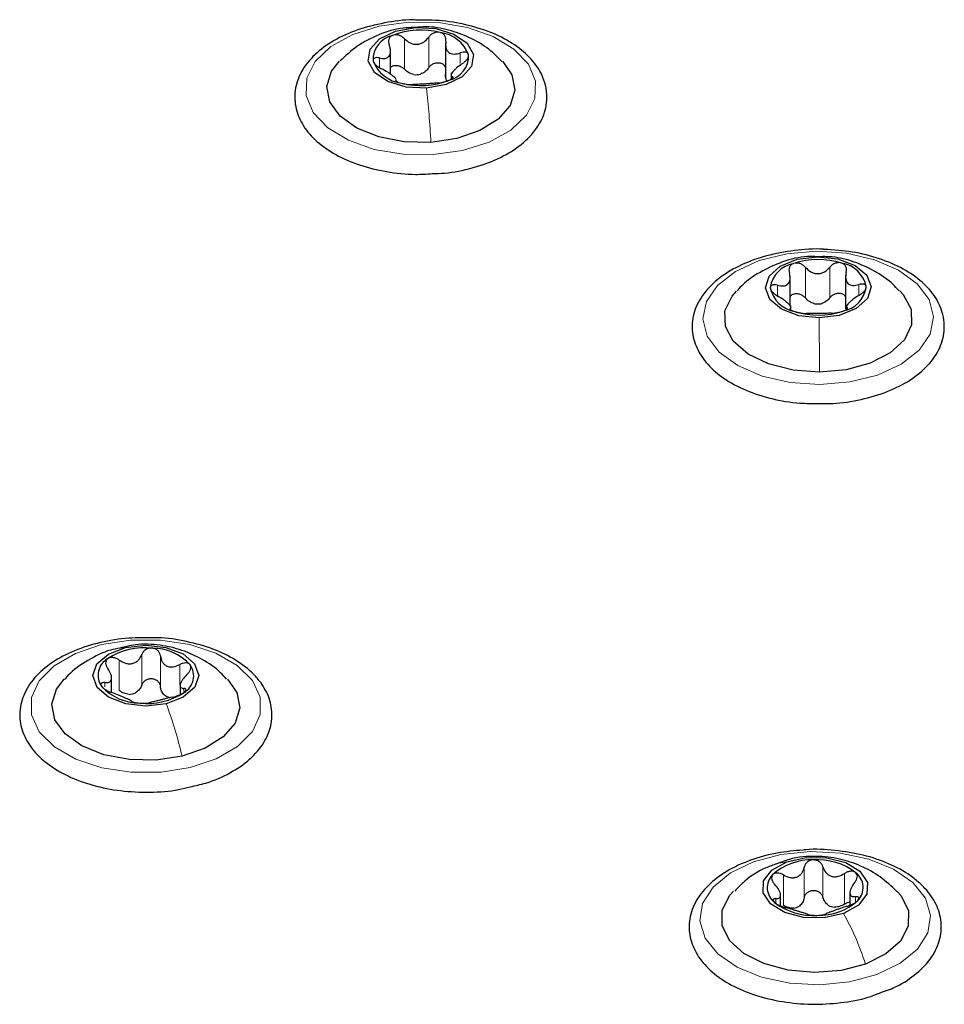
# Paper-space layout 'Blatt2' of a CAD drawing. Header units: millimetres. Extents: x 5 to 418, y 2 to 292.
# Tile 66 of 93: x 152 to 161, y 230 to 239. Entities that reach past the tile are written whole.
import ezdxf

# ---------------------------------------------------------------- set-up
doc = ezdxf.new("R2010")
doc.units = ezdxf.units.MM

psp = doc.layouts.new('Blatt2')

# ---------------------------------------------------------------- linework, layer by layer
at = {"color": 7, "linetype": 'Continuous', "lineweight": 18}
for p, q in [((155.9716, 238.9854), (155.9716, 239.2712)), ((156.1993, 238.9997), (156.1993, 239.2854)), ((155.7378, 239.0008), (155.7378, 239.0904)), ((156.4949, 239.0394), (156.4949, 239.1379)), ((156.4214, 238.8999), (156.4214, 238.9164)), ((159.8364, 237.2294), (159.8378, 237.2304)), ((159.7251, 236.8456), (159.7251, 237.1314)), ((159.9542, 236.8476), (159.9542, 237.1334)), ((159.4632, 236.8646), (159.4632, 236.9641)), ((160.2246, 236.8729), (160.2246, 236.9706)), ((153.3096, 233.5681), (153.3614, 233.5754)), ((153.3024, 233.1715), (153.3024, 233.4573)), ((153.5139, 233.2224), (153.5139, 233.5082)), ((153.6876, 233.2095), (153.6876, 233.4953)), ((153.8697, 233.2235), (153.8697, 233.415)), ((153.1668, 233.2065), (153.1668, 233.2458)), ((153.9077, 233.1649), (153.9077, 233.1905)), ((159.4589, 231.5519), (159.5521, 231.5693)), ((159.5203, 231.1609), (159.5203, 231.4467)), ((159.7139, 231.2317), (159.7139, 231.5174)), ((159.8889, 231.2358), (159.8889, 231.5216)), ((160.0918, 231.1744), (160.0918, 231.4602)), ((159.4484, 231.1803), (159.4484, 231.225)), ((160.1948, 231.1961), (160.1948, 231.2426))]:
    psp.add_line(p, q, dxfattribs=at)
at = {"color": 7, "linetype": 'Continuous', "lineweight": 25}
for p, q in [((155.8426, 238.9381), (155.8426, 239.1768)), ((156.357, 239.2287), (156.357, 238.9128)), ((156.409, 238.9523), (156.409, 238.8911)), ((159.582, 236.7679), (159.582, 237.0528)), ((160.1012, 237.0599), (160.1012, 236.744)), ((159.5892, 236.7406), (159.5892, 236.7747)), ((160.1083, 236.782), (160.1083, 236.737)), ((153.2318, 233.1534), (153.2318, 233.2895)), ((153.8721, 233.2183), (153.8721, 233.1332)), ((159.4932, 231.156), (159.4932, 231.2576)), ((160.1406, 231.2803), (160.1406, 231.1622))]:
    psp.add_line(p, q, dxfattribs=at)
at = {"color": 7, "linetype": 'Continuous', "lineweight": 18, "flags": 128}
for points in [[(156.2424, 238.1863), (155.9606, 238.19), (155.69, 238.2356), (155.4491, 238.3202), (155.2543, 238.4379), (155.1189, 238.5806), (155.0521, 238.7388), (155.0585, 238.9015), (155.1377, 239.0577), (155.2841, 239.1968), (155.488, 239.3092), (155.7353, 239.3874), (156.0092, 239.4259), (156.291, 239.4222), (156.5616, 239.3765), (156.8025, 239.292), (156.9973, 239.1743), (157.1327, 239.0315), (157.1995, 238.8734), (157.1931, 238.7107), (157.114, 238.5545), (156.9675, 238.4154), (156.7637, 238.303), (156.5164, 238.2248), (156.2424, 238.1863)], [(159.8612, 236.0355), (159.5812, 236.0544), (159.3191, 236.1144), (159.0929, 236.2116), (158.918, 236.3392), (158.8063, 236.4886), (158.7653, 236.6497), (158.798, 236.8113), (158.902, 236.9626), (159.0703, 237.0932), (159.2914, 237.1942), (159.5502, 237.2587), (159.8291, 237.2823), (160.1092, 237.2635), (160.3712, 237.2034), (160.5974, 237.1063), (160.7724, 236.9787), (160.8841, 236.8292), (160.9251, 236.6682), (160.8924, 236.5065), (160.7884, 236.3553), (160.6201, 236.2247), (160.399, 236.1237), (160.1402, 236.0592), (159.8612, 236.0355)], [(153.9676, 232.4505), (153.6955, 232.408), (153.4135, 232.4076), (153.141, 232.4493), (152.8965, 232.5304), (152.6967, 232.6452), (152.5551, 232.7859), (152.4815, 232.943), (152.4808, 233.1058), (152.5532, 233.2631), (152.6935, 233.4043), (152.8924, 233.5196), (153.1362, 233.6014), (153.4084, 233.6439), (153.6903, 233.6442), (153.9628, 233.6025), (154.2073, 233.5215), (154.4072, 233.4067), (154.5487, 233.2659), (154.6224, 233.1088), (154.623, 232.946), (154.5507, 232.7887), (154.4103, 232.6476), (154.2115, 232.5322), (153.9676, 232.4505)], [(160.3946, 230.5153), (160.1388, 230.4469), (159.861, 230.4191), (159.5802, 230.4337), (159.3155, 230.4898), (159.085, 230.5836), (158.9044, 230.7085), (158.786, 230.8562), (158.7378, 231.0166), (158.7632, 231.1787), (158.8603, 231.3315), (159.0227, 231.4645), (159.2392, 231.5688), (159.495, 231.6372), (159.7728, 231.665), (160.0536, 231.6504), (160.3183, 231.5943), (160.5488, 231.5005), (160.7294, 231.3756), (160.8478, 231.2279), (160.896, 231.0675), (160.8706, 230.9054), (160.7735, 230.7526), (160.6111, 230.6196), (160.3946, 230.5153)]]:
    psp.add_lwpolyline(points, dxfattribs=at)
at = {"color": 7, "linetype": 'Continuous', "lineweight": 25, "flags": 128}
for points in [[(156.1793, 238.8078), (155.9869, 238.8176), (155.8156, 238.8692), (155.6916, 238.9546), (155.6337, 239.061), (155.6507, 239.1721), (155.74, 239.2709), (155.8881, 239.3425), (156.0724, 239.376)], [(156.0724, 239.376), (156.2647, 239.3661), (156.436, 239.3146), (156.56, 239.2291), (156.6179, 239.1227), (156.6009, 239.0117), (156.5116, 238.9128), (156.3635, 238.8412), (156.1793, 238.8078)], [(156.2208, 238.301), (155.9705, 238.306), (155.7328, 238.3516), (155.5269, 238.4339), (155.3695, 238.5464), (155.2734, 238.6799), (155.2463, 238.8237), (155.2905, 238.966), (155.3632, 239.0596)], [(156.8918, 239.0562), (156.9782, 238.9323), (157.0053, 238.7885), (156.9611, 238.6462), (156.8492, 238.5168), (156.6787, 238.4109), (156.4635, 238.337), (156.2208, 238.301)], [(159.8525, 236.659), (159.6626, 236.6791), (159.5004, 236.7397), (159.3907, 236.8315), (159.3502, 236.9405), (159.3851, 237.0501), (159.49, 237.1438), (159.649, 237.2071), (159.8378, 237.2304)], [(159.8378, 237.2304), (160.0278, 237.2103), (160.19, 237.1498), (160.2996, 237.058), (160.3401, 236.949), (160.3053, 236.8393), (160.2004, 236.7457), (160.0414, 236.6824), (159.8525, 236.659)], [(159.8583, 236.151), (159.6098, 236.1694), (159.3805, 236.2275), (159.1888, 236.3206), (159.0502, 236.4411), (158.9761, 236.5792), (158.9724, 236.7238), (159.0394, 236.8631), (159.0803, 236.9101)], [(160.6091, 236.9111), (160.6401, 236.8768), (160.7143, 236.7387), (160.718, 236.5941), (160.651, 236.4548), (160.5187, 236.332), (160.3319, 236.2357), (160.1056, 236.1737), (159.8583, 236.151)], [(153.7425, 233.048), (153.5531, 233.0259), (153.3636, 233.0474), (153.2028, 233.1092), (153.0951, 233.2017), (153.0569, 233.311), (153.0942, 233.4204), (153.2011, 233.5133), (153.3614, 233.5754)], [(153.3614, 233.5754), (153.5507, 233.5975), (153.7403, 233.576), (153.9011, 233.5143), (154.0088, 233.4217), (154.0469, 233.3124), (154.0097, 233.203), (153.9028, 233.1101), (153.7425, 233.048)], [(153.8907, 232.557), (153.6481, 232.5209), (153.3978, 232.5258), (153.1599, 232.5711), (152.9538, 232.6533), (152.7962, 232.7656), (152.6998, 232.8991), (152.6724, 233.0428), (152.7163, 233.1852), (152.7867, 233.2767)], [(154.3156, 233.2784), (154.4041, 233.1527), (154.4315, 233.009), (154.3876, 232.8666), (154.276, 232.7372), (154.1058, 232.6311), (153.8907, 232.557)], [(160.0817, 231.0864), (159.9015, 231.0463), (159.7084, 231.049), (159.5319, 231.0942), (159.3987, 231.175), (159.3292, 231.279), (159.3339, 231.3905), (159.4122, 231.4924), (159.5521, 231.5693)], [(159.5521, 231.5693), (159.7323, 231.6094), (159.9254, 231.6066), (160.102, 231.5615), (160.2351, 231.4807), (160.3046, 231.3767), (160.2999, 231.2652), (160.2216, 231.1633), (160.0817, 231.0864)], [(160.2877, 230.6128), (160.0591, 230.5537), (159.811, 230.534), (159.5633, 230.5556), (159.3361, 230.6165), (159.148, 230.712), (159.014, 230.8341), (158.945, 230.9731), (158.9467, 231.1177), (159.0189, 231.2562), (159.0534, 231.2946)], [(160.5837, 231.2913), (160.6198, 231.25), (160.6888, 231.1109), (160.6871, 230.9664), (160.6149, 230.8279), (160.4781, 230.7068), (160.2877, 230.6128)]]:
    psp.add_lwpolyline(points, dxfattribs=at)
at = {"color": 7, "linetype": 'Continuous', "lineweight": 25}
for centre, radius, start, end in [((155.9165, 239.0702), 0.2381, 103.7128, 181.5258), ((156.1272, 238.6216), 0.7306, 75.72304, 111.45349), ((156.2664, 239.0043), 0.3278, 20.65102, 82.8179), ((156.3351, 239.1136), 0.2381, 283.7128, 1.5258), ((155.9852, 239.1794), 0.3278, 200.65102, 262.8179), ((156.0738, 239.202), 0.2676, 266.91045, 280.26608), ((156.1244, 239.5622), 0.7306, 255.72304, 291.45349), ((159.6644, 236.9001), 0.2723, 100.58483, 171.39152), ((159.8454, 236.4659), 0.7389, 72.76438, 108.21836), ((160.0164, 236.8911), 0.2846, 11.66099, 80.29405), ((159.674, 236.9984), 0.2846, 191.66099, 260.29405), ((160.0259, 236.9893), 0.2723, 280.58483, 351.39152), ((159.838, 237.0595), 0.2707, 263.86462, 277.11812), ((159.8449, 237.4236), 0.7389, 252.76438, 288.21836), ((153.5416, 232.9391), 0.6339, 83.84604, 123.22668), ((153.6073, 233.0797), 0.4897, 42.69233, 89.73529), ((153.2825, 233.3143), 0.1783, 119.63826, 215.13049), ((153.8214, 233.3091), 0.1783, 299.63826, 35.13049), ((153.4965, 233.5438), 0.4897, 222.69233, 269.73529), ((153.3722, 233.3665), 0.2317, 276.18298, 290.88974), ((153.5622, 233.6844), 0.6339, 263.84604, 303.22668), ((153.8214, 233.2796), 0.1777, 237.42957, 254.99805), ((159.7809, 231.0459), 0.5418, 88.14001, 132.01587), ((159.8385, 231.0005), 0.5882, 52.4366, 93.89513), ((159.5411, 231.3267), 0.1729, 135.24008, 232.85804), ((160.0927, 231.329), 0.1729, 315.24008, 52.85804), ((159.7953, 231.6552), 0.5882, 232.4366, 273.89513), ((159.5748, 231.3279), 0.1972, 281.8877, 298.26817), ((159.8529, 231.6097), 0.5418, 268.14001, 312.01587), ((160.0304, 231.3558), 0.2146, 245.42645, 260.90528)]:
    psp.add_arc(centre, radius, start, end, dxfattribs=at)
for points, knots in [([(156.0751, 239.4459), (156.0682, 239.4462), (155.9706, 239.4499), (155.7825, 239.4215), (155.529, 239.3588), (155.306, 239.2575), (155.1256, 239.1259), (154.9996, 238.9675), (154.939, 238.7913), (154.9483, 238.6137), (155.0204, 238.45), (155.1471, 238.3048), (155.3248, 238.1811), (155.5474, 238.0842), (155.8019, 238.0225), (156.0364, 237.9957), (156.1797, 238.005), (156.2322, 238.0085)], [0, 0, 0, 0, 0.00558, 0.079674, 0.153966, 0.228671, 0.303962, 0.379433, 0.453101, 0.523381, 0.592152, 0.66203, 0.734596, 0.808723, 0.882992, 0.957093, 1, 1, 1, 1]), ([(157.2978, 238.8103), (157.2894, 238.843), (157.2668, 238.9316), (157.1806, 239.0661), (157.0311, 239.2024), (156.8319, 239.315), (156.5933, 239.3965), (156.3354, 239.4446), (156.1595, 239.4455), (156.0751, 239.4459)], [0, 0, 0, 0, 0.086068, 0.233018, 0.383818, 0.539686, 0.697339, 0.854731, 1, 1, 1, 1]), ([(156.0613, 239.3752), (156.0276, 239.3748), (155.9149, 239.3733), (155.7315, 239.313), (155.5289, 239.2108), (155.4214, 239.1104), (155.3709, 239.0633)], [0, 0, 0, 0, 0.129676, 0.434197, 0.73438, 1, 1, 1, 1]), ([(156.887, 239.0542), (156.8528, 239.0892), (156.7695, 239.1745), (156.6072, 239.2736), (156.4114, 239.3503), (156.2258, 239.3886), (156.108, 239.379), (156.0613, 239.3752)], [0, 0, 0, 0, 0.159658, 0.389185, 0.614786, 0.847261, 1, 1, 1, 1]), ([(155.86, 239.3015), (155.8522, 239.297), (155.8364, 239.2879), (155.8244, 239.2649), (155.8216, 239.2386), (155.8274, 239.2205), (155.8303, 239.2114)], [0, 0, 0, 0, 0.249857, 0.499466, 0.749011, 1, 1, 1, 1]), ([(155.9716, 239.2712), (155.9639, 239.2781), (155.9484, 239.2921), (155.9189, 239.3048), (155.8875, 239.3095), (155.8692, 239.3042), (155.86, 239.3015)], [0, 0, 0, 0, 0.249807, 0.500055, 0.750309, 1, 1, 1, 1]), ([(155.9716, 239.2712), (155.9884, 239.2564), (156.0137, 239.2341), (156.0568, 239.2198), (156.0907, 239.2169), (156.1238, 239.2239), (156.1643, 239.2434), (156.1853, 239.2686), (156.1993, 239.2854)], [0, 0, 0, 0, 0.249168, 0.374303, 0.498903, 0.623987, 0.749746, 1, 1, 1, 1]), ([(156.3074, 239.3296), (156.2973, 239.331), (156.2771, 239.334), (156.2459, 239.3253), (156.2185, 239.3091), (156.2057, 239.2933), (156.1993, 239.2854)], [0, 0, 0, 0, 0.250033, 0.499632, 0.749228, 1, 1, 1, 1]), ([(156.3596, 239.2446), (156.3605, 239.2539), (156.3623, 239.2725), (156.3531, 239.298), (156.3351, 239.3192), (156.3166, 239.3261), (156.3074, 239.3296)], [0, 0, 0, 0, 0.249815, 0.499908, 0.75012, 1, 1, 1, 1]), ([(155.7378, 239.0904), (155.7563, 239.0874), (155.784, 239.0828), (155.8131, 239.0926), (155.8303, 239.1067), (155.8404, 239.1281), (155.8452, 239.1627), (155.8362, 239.192), (155.8303, 239.2114)], [0, 0, 0, 0, 0.249201, 0.3743378, 0.4989316, 0.6240084, 0.74976, 1, 1, 1, 1]), ([(156.3596, 239.2446), (156.358, 239.2248), (156.3555, 239.195), (156.3695, 239.1616), (156.3862, 239.1418), (156.4092, 239.1301), (156.4449, 239.1242), (156.4749, 239.1325), (156.4949, 239.1379)], [0, 0, 0, 0, 0.249199, 0.374336, 0.49893, 0.624007, 0.749759, 1, 1, 1, 1]), ([(155.7378, 239.0904), (155.7292, 239.092), (155.712, 239.0951), (155.6917, 239.0912), (155.6783, 239.081), (155.6784, 239.0695), (155.6784, 239.0638)], [0, 0, 0, 0, 0.249852, 0.499902, 0.750115, 1, 1, 1, 1]), ([(156.5732, 239.1199), (156.571, 239.1255), (156.5665, 239.1366), (156.5473, 239.1448), (156.5227, 239.1459), (156.5042, 239.1406), (156.4949, 239.1379)], [0, 0, 0, 0, 0.249991, 0.499611, 0.749127, 1, 1, 1, 1]), ([(156.5138, 239.0374), (156.5224, 239.0435), (156.5396, 239.0557), (156.5599, 239.0776), (156.5733, 239.1003), (156.5732, 239.1134), (156.5732, 239.1199)], [0, 0, 0, 0, 0.249852, 0.499902, 0.750115, 1, 1, 1, 1]), ([(155.6784, 239.0638), (155.6807, 239.0574), (155.6851, 239.0446), (155.7043, 239.024), (155.7289, 239.0049), (155.7474, 238.9949), (155.7567, 238.9899)], [0, 0, 0, 0, 0.249991, 0.499611, 0.749127, 1, 1, 1, 1]), ([(155.892, 238.8832), (155.8937, 238.8869), (155.8961, 238.8924), (155.8821, 238.9072), (155.8654, 238.9215), (155.8424, 238.9385), (155.8068, 238.9629), (155.7767, 238.9791), (155.7567, 238.9899)], [0, 0, 0, 0, 0.2491995, 0.3743362, 0.4989302, 0.6240074, 0.7497593, 1, 1, 1, 1]), ([(155.8426, 239.0035), (155.848, 239.008), (155.8601, 239.0181), (155.8878, 239.0232), (155.9186, 239.0192), (155.9484, 239.0064), (155.9638, 238.9924), (155.9716, 238.9854)], [0, 0, 0, 0, 0.165687, 0.373598, 0.582605, 0.79088, 1, 1, 1, 1]), ([(156.0594, 238.9348), (156.0427, 238.9399), (156.0093, 238.95), (155.9842, 238.9736), (155.9716, 238.9854)], [0, 0, 0, 0, 0.498459, 1, 1, 1, 1]), ([(156.1993, 238.9997), (156.1891, 238.9864), (156.1685, 238.96), (156.1372, 238.9458), (156.1215, 238.9387)], [0, 0, 0, 0, 0.50155, 1, 1, 1, 1]), ([(156.1993, 238.9997), (156.2057, 239.0075), (156.2184, 239.0232), (156.2458, 239.0396), (156.2767, 239.0477), (156.308, 239.0456), (156.3344, 239.033), (156.3516, 239.0154), (156.3555, 239.0013), (156.357, 238.9959)], [0, 0, 0, 0, 0.151312, 0.301479, 0.452365, 0.603136, 0.754026, 0.905709, 1, 1, 1, 1]), ([(156.5138, 239.0374), (156.4954, 239.0242), (156.4676, 239.0045), (156.4385, 238.9761), (156.4213, 238.9566), (156.4112, 238.9405), (156.4064, 238.9244), (156.4154, 238.9196), (156.4214, 238.9164)], [0, 0, 0, 0, 0.249201, 0.374338, 0.498932, 0.624008, 0.74976, 1, 1, 1, 1]), ([(156.3715, 238.8751), (156.3657, 238.8876), (156.3542, 238.9127), (156.3578, 238.9434), (156.3596, 238.9589)], [0, 0, 0, 0, 0.498457, 1, 1, 1, 1]), ([(156.3916, 238.8822), (156.3994, 238.8859), (156.4152, 238.8933), (156.4272, 238.9039), (156.43, 238.9122), (156.4243, 238.915), (156.4214, 238.9164)], [0, 0, 0, 0, 0.249857, 0.499466, 0.749011, 1, 1, 1, 1]), ([(155.892, 238.8832), (155.8911, 238.8816), (155.8894, 238.8783), (155.8985, 238.8707), (155.9166, 238.8621), (155.935, 238.8568), (155.9442, 238.8542)], [0, 0, 0, 0, 0.249815, 0.499908, 0.75012, 1, 1, 1, 1]), ([(155.9442, 238.8542), (155.9543, 238.8519), (155.9745, 238.8473), (156.0057, 238.8434), (156.0331, 238.8417), (156.0459, 238.8422), (156.0523, 238.8424)], [0, 0, 0, 0, 0.250033, 0.499632, 0.749228, 1, 1, 1, 1]), ([(156.28, 238.8567), (156.2632, 238.8553), (156.2379, 238.8532), (156.1948, 238.8489), (156.1609, 238.8464), (156.1278, 238.8447), (156.0873, 238.8437), (156.0663, 238.8429), (156.0523, 238.8424)], [0, 0, 0, 0, 0.249168, 0.374303, 0.498903, 0.623987, 0.749746, 1, 1, 1, 1]), ([(156.2322, 238.0085), (156.2705, 238.0095), (156.4, 238.0128), (156.6117, 238.0582), (156.8502, 238.1416), (157.0511, 238.2604), (157.2031, 238.4075), (157.2937, 238.5772), (157.312, 238.717), (157.3004, 238.793), (157.2978, 238.8103)], [0, 0, 0, 0, 0.062523, 0.21144, 0.360979, 0.511576, 0.663273, 0.813405, 0.957508, 1, 1, 1, 1]), ([(156.28, 238.8567), (156.2877, 238.8573), (156.3032, 238.8587), (156.3327, 238.8639), (156.3641, 238.8717), (156.3824, 238.8787), (156.3916, 238.8822)], [0, 0, 0, 0, 0.2498071, 0.5000551, 0.7503094, 1, 1, 1, 1]), ([(159.9004, 237.2996), (159.8984, 237.2998), (159.8066, 237.3086), (159.6196, 237.2915), (159.3573, 237.2452), (159.1191, 237.1587), (158.9185, 237.0405), (158.7671, 236.893), (158.6764, 236.7231), (158.6552, 236.5437), (158.701, 236.3728), (158.8041, 236.2193), (158.9597, 236.0856), (159.1637, 235.9759), (159.4061, 235.8987), (159.6392, 235.8572), (159.7878, 235.8579), (159.8451, 235.8582)], [0, 0, 0, 0, 0.001667, 0.075748, 0.149959, 0.224483, 0.299535, 0.375133, 0.449934, 0.521719, 0.590825, 0.659852, 0.731286, 0.804958, 0.8793, 0.9535, 1, 1, 1, 1]), ([(161.025, 236.5891), (161.022, 236.6226), (161.0138, 236.7125), (160.9493, 236.8529), (160.8229, 236.9979), (160.6446, 237.1217), (160.4218, 237.2173), (160.169, 237.2819), (159.9892, 237.2937), (159.9004, 237.2996)], [0, 0, 0, 0, 0.086041, 0.231398, 0.379268, 0.532821, 0.689649, 0.846764, 1, 1, 1, 1]), ([(159.8364, 237.2307), (159.8059, 237.232), (159.6959, 237.2366), (159.5102, 237.1895), (159.2976, 237.0898), (159.1537, 236.9923), (159.0947, 236.9212), (159.0859, 236.9105)], [0, 0, 0, 0, 0.108802, 0.392416, 0.670015, 0.9508, 1, 1, 1, 1]), ([(159.6144, 237.1677), (159.6059, 237.1637), (159.5889, 237.1555), (159.5742, 237.1332), (159.5686, 237.1071), (159.5727, 237.0888), (159.5747, 237.0796)], [0, 0, 0, 0, 0.249857, 0.499466, 0.749011, 1, 1, 1, 1]), ([(159.7251, 237.1314), (159.7179, 237.1388), (159.7036, 237.1536), (159.6748, 237.1678), (159.6433, 237.1743), (159.624, 237.1699), (159.6144, 237.1677)], [0, 0, 0, 0, 0.249807, 0.500055, 0.750309, 1, 1, 1, 1]), ([(160.6013, 236.9116), (160.5822, 236.9328), (160.5158, 237.0066), (160.3732, 237.1005), (160.1823, 237.1873), (159.9999, 237.2342), (159.883, 237.2317), (159.8364, 237.2307)], [0, 0, 0, 0, 0.099914, 0.348336, 0.590766, 0.836738, 1, 1, 1, 1]), ([(160.0644, 237.1716), (160.0546, 237.1736), (160.0351, 237.1776), (160.0037, 237.1707), (159.9752, 237.1559), (159.9612, 237.1409), (159.9542, 237.1334)], [0, 0, 0, 0, 0.250033, 0.499632, 0.749228, 1, 1, 1, 1]), ([(160.1071, 237.0841), (160.1089, 237.0933), (160.1124, 237.1117), (160.106, 237.1377), (160.0904, 237.1598), (160.0731, 237.1677), (160.0644, 237.1716)], [0, 0, 0, 0, 0.249815, 0.499908, 0.75012, 1, 1, 1, 1]), ([(159.4632, 236.9641), (159.4824, 236.96), (159.5112, 236.9539), (159.5433, 236.962), (159.5631, 236.9751), (159.5762, 236.9959), (159.5851, 237.0302), (159.5789, 237.0598), (159.5747, 237.0796)], [0, 0, 0, 0, 0.249201, 0.3743378, 0.4989316, 0.6240084, 0.74976, 1, 1, 1, 1]), ([(159.7251, 237.1314), (159.7408, 237.1157), (159.7643, 237.0922), (159.8064, 237.0755), (159.8401, 237.0708), (159.8738, 237.076), (159.9158, 237.0933), (159.9388, 237.1174), (159.9542, 237.1334)], [0, 0, 0, 0, 0.249168, 0.374303, 0.498903, 0.623987, 0.749746, 1, 1, 1, 1]), ([(160.1071, 237.0841), (160.1036, 237.0644), (160.0983, 237.0348), (160.1084, 237.0007), (160.1222, 236.9802), (160.1428, 236.9673), (160.1759, 236.9596), (160.2051, 236.9662), (160.2246, 236.9706)], [0, 0, 0, 0, 0.249199, 0.374336, 0.49893, 0.624007, 0.749759, 1, 1, 1, 1]), ([(159.4632, 236.9641), (159.4542, 236.9661), (159.4363, 236.9701), (159.414, 236.9673), (159.398, 236.9579), (159.3962, 236.9465), (159.3952, 236.9409)], [0, 0, 0, 0, 0.249852, 0.499902, 0.750115, 1, 1, 1, 1]), ([(160.2951, 236.9486), (160.2939, 236.9542), (160.2914, 236.9656), (160.2746, 236.9747), (160.2518, 236.9771), (160.2337, 236.9728), (160.2246, 236.9706)], [0, 0, 0, 0, 0.249991, 0.499611, 0.749127, 1, 1, 1, 1]), ([(159.3952, 236.9409), (159.3965, 236.9344), (159.399, 236.9214), (159.4158, 236.8997), (159.4386, 236.8794), (159.4567, 236.8685), (159.4658, 236.863)], [0, 0, 0, 0, 0.249991, 0.499611, 0.749127, 1, 1, 1, 1]), ([(159.582, 236.8557), (159.5846, 236.86), (159.5917, 236.8717), (159.6135, 236.8834), (159.6432, 236.8881), (159.6746, 236.8822), (159.7035, 236.8678), (159.7179, 236.853), (159.7251, 236.8456)], [0, 0, 0, 0, 0.102839, 0.281701, 0.460701, 0.640645, 0.819959, 1, 1, 1, 1]), ([(159.9542, 236.8476), (159.9612, 236.8551), (159.9751, 236.8701), (160.0036, 236.8849), (160.0347, 236.8914), (160.0649, 236.8875), (160.0889, 236.875), (160.0974, 236.8616), (160.1012, 236.8556)], [0, 0, 0, 0, 0.172916, 0.344522, 0.516951, 0.689248, 0.861682, 1, 1, 1, 1]), ([(160.2272, 236.8695), (160.208, 236.8573), (160.1792, 236.8391), (160.1471, 236.8124), (160.1273, 236.7938), (160.1142, 236.7784), (160.1053, 236.7627), (160.1115, 236.7575), (160.1156, 236.754)], [0, 0, 0, 0, 0.249201, 0.374338, 0.498932, 0.624008, 0.74976, 1, 1, 1, 1]), ([(160.2272, 236.8695), (160.2362, 236.8751), (160.254, 236.8864), (160.2763, 236.9071), (160.2923, 236.929), (160.2942, 236.9421), (160.2951, 236.9486)], [0, 0, 0, 0, 0.249852, 0.499902, 0.750115, 1, 1, 1, 1]), ([(159.5832, 236.7494), (159.5868, 236.7529), (159.5921, 236.7582), (159.582, 236.7737), (159.5682, 236.7888), (159.5476, 236.807), (159.5145, 236.8332), (159.4852, 236.8511), (159.4658, 236.863)], [0, 0, 0, 0, 0.249199, 0.374336, 0.49893, 0.624007, 0.749759, 1, 1, 1, 1]), ([(159.8091, 236.7904), (159.7928, 236.7964), (159.76, 236.8083), (159.7368, 236.8332), (159.7251, 236.8456)], [0, 0, 0, 0, 0.498459, 1, 1, 1, 1]), ([(159.9542, 236.8476), (159.9428, 236.8349), (159.9202, 236.8097), (159.8877, 236.7972), (159.8716, 236.7909)], [0, 0, 0, 0, 0.50155, 1, 1, 1, 1]), ([(159.5832, 236.7494), (159.5815, 236.7479), (159.578, 236.7448), (159.5844, 236.7367), (159.5999, 236.7272), (159.6173, 236.7209), (159.626, 236.7178)], [0, 0, 0, 0, 0.249815, 0.499908, 0.75012, 1, 1, 1, 1]), ([(159.626, 236.7178), (159.6358, 236.715), (159.6552, 236.7093), (159.6867, 236.7038), (159.7152, 236.7006), (159.7292, 236.7003), (159.7362, 236.7002)], [0, 0, 0, 0, 0.250033, 0.499632, 0.749228, 1, 1, 1, 1]), ([(159.9653, 236.7021), (159.9496, 236.7016), (159.9261, 236.7008), (159.8839, 236.6989), (159.8502, 236.6981), (159.8166, 236.6983), (159.7746, 236.6995), (159.7515, 236.6999), (159.7362, 236.7002)], [0, 0, 0, 0, 0.249168, 0.374303, 0.498903, 0.623987, 0.749746, 1, 1, 1, 1]), ([(159.9653, 236.7021), (159.9724, 236.7024), (159.9868, 236.7029), (160.0156, 236.7066), (160.0471, 236.7127), (160.0663, 236.7187), (160.076, 236.7217)], [0, 0, 0, 0, 0.249807, 0.500055, 0.750309, 1, 1, 1, 1]), ([(160.076, 236.7217), (160.0844, 236.7249), (160.1014, 236.7314), (160.1161, 236.7413), (160.1217, 236.7494), (160.1177, 236.7525), (160.1156, 236.754)], [0, 0, 0, 0, 0.249857, 0.499466, 0.749011, 1, 1, 1, 1]), ([(159.8451, 235.8582), (159.879, 235.8571), (160.0039, 235.8528), (160.2176, 235.8847), (160.4684, 235.9526), (160.6872, 236.0572), (160.8623, 236.1921), (160.9811, 236.353), (161.0239, 236.4919), (161.0248, 236.5707), (161.025, 236.5891)], [0, 0, 0, 0, 0.055446, 0.204497, 0.353982, 0.504348, 0.6559, 0.807526, 0.95499, 1, 1, 1, 1]), ([(153.6309, 233.6641), (153.5512, 233.6653), (153.3801, 233.668), (153.1241, 233.6259), (152.8791, 233.5493), (152.6686, 233.4381), (152.5045, 233.2971), (152.3985, 233.1317), (152.3606, 232.9529), (152.3914, 232.7788), (152.4816, 232.621), (152.625, 232.4822), (152.8183, 232.3664), (153.0527, 232.2802), (153.315, 232.2284), (153.5884, 232.2161), (153.8113, 232.2305), (153.9302, 232.2615), (153.9653, 232.2706)], [0, 0, 0, 0, 0.057677, 0.123796, 0.190144, 0.256923, 0.324222, 0.391248, 0.45599, 0.517933, 0.579253, 0.642336, 0.707659, 0.773922, 0.840104, 0.906153, 0.972213, 1, 1, 1, 1]), ([(154.6298, 233.2428), (154.6074, 233.2708), (154.5442, 233.3497), (154.398, 233.4609), (154.1848, 233.5656), (153.9359, 233.6336), (153.745, 233.6662), (153.6424, 233.6643), (153.6309, 233.6641)], [0, 0, 0, 0, 0.1161963, 0.3273485, 0.5418989, 0.7575876, 0.9727998, 1, 1, 1, 1]), ([(153.3095, 233.5687), (153.2801, 233.5633), (153.1739, 233.5441), (153.0078, 233.4558), (152.8619, 233.3606), (152.8019, 233.2882), (152.792, 233.2764)], [0, 0, 0, 0, 0.147893, 0.533769, 0.9239, 1, 1, 1, 1]), ([(154.3075, 233.2792), (154.2894, 233.2995), (154.2239, 233.3726), (154.0825, 233.4656), (153.8918, 233.5548), (153.6802, 233.6026), (153.4808, 233.6117), (153.3578, 233.5808), (153.3095, 233.5687)], [0, 0, 0, 0, 0.074787, 0.269547, 0.459542, 0.652165, 0.863449, 1, 1, 1, 1]), ([(153.6096, 233.5693), (153.599, 233.5691), (153.5778, 233.5686), (153.549, 233.5549), (153.5263, 233.5345), (153.518, 233.517), (153.5139, 233.5082)], [0, 0, 0, 0, 0.250033, 0.499632, 0.749228, 1, 1, 1, 1]), ([(153.6876, 233.4953), (153.6858, 233.5045), (153.6821, 233.5229), (153.6652, 233.5462), (153.6406, 233.5639), (153.6199, 233.5675), (153.6096, 233.5693)], [0, 0, 0, 0, 0.249815, 0.499908, 0.75012, 1, 1, 1, 1]), ([(153.1943, 233.4694), (153.1887, 233.4637), (153.1777, 233.4524), (153.1744, 233.4281), (153.1801, 233.4021), (153.1908, 233.3854), (153.1962, 233.377)], [0, 0, 0, 0, 0.249857, 0.499466, 0.749011, 1, 1, 1, 1]), ([(153.3024, 233.4573), (153.2935, 233.4629), (153.2755, 233.4741), (153.2455, 233.4818), (153.2161, 233.4815), (153.2015, 233.4734), (153.1943, 233.4694)], [0, 0, 0, 0, 0.249807, 0.500055, 0.750309, 1, 1, 1, 1]), ([(153.3024, 233.4573), (153.3219, 233.4456), (153.351, 233.4279), (153.3949, 233.4208), (153.4274, 233.4234), (153.4571, 233.4356), (153.4909, 233.4614), (153.5047, 233.4895), (153.5139, 233.5082)], [0, 0, 0, 0, 0.249168, 0.374303, 0.498903, 0.623987, 0.749746, 1, 1, 1, 1]), ([(153.6876, 233.4953), (153.6918, 233.4756), (153.6981, 233.4461), (153.7233, 233.416), (153.7477, 233.3997), (153.7768, 233.3923), (153.8184, 233.3929), (153.8492, 233.4062), (153.8697, 233.415)], [0, 0, 0, 0, 0.249199, 0.374336, 0.49893, 0.624007, 0.749759, 1, 1, 1, 1]), ([(153.1668, 233.2458), (153.182, 233.2456), (153.2049, 233.2452), (153.2235, 233.259), (153.2317, 233.2752), (153.2322, 233.2974), (153.2244, 233.3319), (153.2075, 233.3589), (153.1962, 233.377)], [0, 0, 0, 0, 0.249201, 0.374338, 0.498932, 0.624008, 0.74976, 1, 1, 1, 1]), ([(153.9673, 233.4117), (153.9622, 233.4167), (153.9521, 233.4266), (153.9266, 233.431), (153.8981, 233.4277), (153.8792, 233.4193), (153.8697, 233.415)], [0, 0, 0, 0, 0.249991, 0.499611, 0.749127, 1, 1, 1, 1]), ([(153.9371, 233.3217), (153.9442, 233.3291), (153.9585, 233.344), (153.9717, 233.3686), (153.9764, 233.3929), (153.9703, 233.4054), (153.9673, 233.4117)], [0, 0, 0, 0, 0.249852, 0.499902, 0.750115, 1, 1, 1, 1]), ([(153.5139, 233.2224), (153.518, 233.2312), (153.5262, 233.2486), (153.5489, 233.2692), (153.5775, 233.2822), (153.6096, 233.2854), (153.6403, 233.2777), (153.6651, 233.2607), (153.6821, 233.2371), (153.6857, 233.2187), (153.6876, 233.2095)], [0, 0, 0, 0, 0.125193, 0.249438, 0.374279, 0.499024, 0.623869, 0.749369, 0.87443, 1, 1, 1, 1]), ([(153.9371, 233.3217), (153.9219, 233.3057), (153.899, 233.2817), (153.8804, 233.2494), (153.8722, 233.2277), (153.8717, 233.2108), (153.8794, 233.1949), (153.8964, 233.1923), (153.9077, 233.1905)], [0, 0, 0, 0, 0.249201, 0.374338, 0.498932, 0.624008, 0.74976, 1, 1, 1, 1]), ([(153.1668, 233.2458), (153.1597, 233.246), (153.1454, 233.2465), (153.1322, 233.2398), (153.1274, 233.2281), (153.1336, 233.2172), (153.1366, 233.2117)], [0, 0, 0, 0, 0.249852, 0.499902, 0.750115, 1, 1, 1, 1]), ([(153.1366, 233.2117), (153.1417, 233.2059), (153.1518, 233.1943), (153.1773, 233.1774), (153.2058, 233.1628), (153.2247, 233.1559), (153.2342, 233.1525)], [0, 0, 0, 0, 0.2499907, 0.4996106, 0.7491271, 1, 1, 1, 1]), ([(153.5139, 233.2224), (153.5074, 233.2078), (153.4944, 233.1786), (153.468, 233.1596), (153.4548, 233.1501)], [0, 0, 0, 0, 0.50155, 1, 1, 1, 1]), ([(153.7257, 233.1299), (153.7157, 233.1411), (153.6956, 233.1636), (153.6903, 233.1942), (153.6876, 233.2095)], [0, 0, 0, 0, 0.498457, 1, 1, 1, 1]), ([(153.9096, 233.1541), (153.9151, 233.1589), (153.9262, 233.1685), (153.9295, 233.1803), (153.9237, 233.1884), (153.9131, 233.1898), (153.9077, 233.1905)], [0, 0, 0, 0, 0.249857, 0.499466, 0.749011, 1, 1, 1, 1]), ([(153.9653, 232.2706), (154.0153, 232.2813), (154.1519, 232.3105), (154.3451, 232.3976), (154.5324, 232.5244), (154.6612, 232.675), (154.7314, 232.8426), (154.7371, 233.0149), (154.6913, 233.1506), (154.6438, 233.2218), (154.6298, 233.2428)], [0, 0, 0, 0, 0.085561, 0.233747, 0.383071, 0.533028, 0.665282, 0.805908, 0.942729, 1, 1, 1, 1]), ([(153.4163, 233.0722), (153.4121, 233.0757), (153.4058, 233.0808), (153.3806, 233.0924), (153.3562, 233.1033), (153.3271, 233.1159), (153.2855, 233.1339), (153.2547, 233.1451), (153.2342, 233.1525)], [0, 0, 0, 0, 0.249199, 0.374336, 0.49893, 0.624007, 0.749759, 1, 1, 1, 1]), ([(153.3971, 233.1362), (153.3803, 233.1385), (153.3465, 233.143), (153.3172, 233.162), (153.3024, 233.1715)], [0, 0, 0, 0, 0.498459, 1, 1, 1, 1]), ([(153.8014, 233.1102), (153.782, 233.1058), (153.7529, 233.0991), (153.709, 233.0876), (153.6764, 233.0795), (153.6468, 233.0726), (153.613, 233.0654), (153.5992, 233.0617), (153.59, 233.0593)], [0, 0, 0, 0, 0.249168, 0.374303, 0.498903, 0.623987, 0.749746, 1, 1, 1, 1]), ([(153.8014, 233.1102), (153.8104, 233.1122), (153.8283, 233.1163), (153.8584, 233.1266), (153.8878, 233.1394), (153.9023, 233.1492), (153.9096, 233.1541)], [0, 0, 0, 0, 0.249807, 0.500055, 0.750309, 1, 1, 1, 1]), ([(153.4163, 233.0722), (153.4181, 233.0707), (153.4218, 233.0676), (153.4387, 233.0622), (153.4633, 233.057), (153.484, 233.0551), (153.4943, 233.0541)], [0, 0, 0, 0, 0.249815, 0.499908, 0.75012, 1, 1, 1, 1]), ([(153.4943, 233.0541), (153.5049, 233.0535), (153.5261, 233.0523), (153.5549, 233.0535), (153.5776, 233.056), (153.5859, 233.0582), (153.59, 233.0593)], [0, 0, 0, 0, 0.250033, 0.499632, 0.749228, 1, 1, 1, 1]), ([(159.7045, 231.6791), (159.6223, 231.6719), (159.4494, 231.6569), (159.2054, 231.5883), (158.9846, 231.4865), (158.8073, 231.3527), (158.685, 231.193), (158.6287, 231.0161), (158.6422, 230.8391), (158.7177, 230.6765), (158.8476, 230.5325), (159.0284, 230.4102), (159.2533, 230.3156), (159.5094, 230.2548), (159.7825, 230.2305), (160.0552, 230.2465), (160.2672, 230.2823), (160.3725, 230.3238), (160.4012, 230.3351)], [0, 0, 0, 0, 0.06011, 0.126407, 0.193085, 0.260288, 0.327584, 0.393137, 0.455678, 0.517004, 0.579484, 0.644352, 0.710524, 0.776776, 0.842879, 0.908948, 0.975142, 1, 1, 1, 1]), ([(160.582, 231.292), (160.5309, 231.3394), (160.4286, 231.4343), (160.2445, 231.5352), (160.0429, 231.603), (159.8165, 231.6277), (159.6148, 231.6115), (159.4976, 231.5651), (159.4596, 231.55)], [0, 0, 0, 0, 0.170771, 0.341963, 0.51191, 0.690751, 0.899596, 1, 1, 1, 1]), ([(160.7968, 231.3678), (160.7676, 231.3923), (160.6842, 231.4623), (160.5094, 231.5563), (160.2685, 231.6376), (160.0038, 231.679), (159.8099, 231.6918), (159.7126, 231.6801), (159.7045, 231.6791)], [0, 0, 0, 0, 0.115775, 0.331485, 0.548171, 0.764462, 0.980386, 1, 1, 1, 1]), ([(159.4596, 231.55), (159.4241, 231.5383), (159.3146, 231.5023), (159.1775, 231.4148), (159.0933, 231.3269), (159.063, 231.2952)], [0, 0, 0, 0, 0.234432, 0.724543, 1, 1, 1, 1]), ([(159.7985, 231.5874), (159.788, 231.5861), (159.767, 231.5835), (159.7408, 231.5672), (159.7218, 231.5447), (159.7165, 231.5266), (159.7139, 231.5174)], [0, 0, 0, 0, 0.250033, 0.499632, 0.749228, 1, 1, 1, 1]), ([(159.8889, 231.5216), (159.8855, 231.5305), (159.8788, 231.5484), (159.8579, 231.5699), (159.8303, 231.585), (159.8091, 231.5866), (159.7985, 231.5874)], [0, 0, 0, 0, 0.249815, 0.499908, 0.75012, 1, 1, 1, 1]), ([(159.4183, 231.4484), (159.4144, 231.4423), (159.4065, 231.4301), (159.4086, 231.4058), (159.4192, 231.3805), (159.4324, 231.3649), (159.439, 231.3571)], [0, 0, 0, 0, 0.2498571, 0.4994664, 0.7490114, 1, 1, 1, 1]), ([(159.5203, 231.4467), (159.511, 231.4514), (159.4922, 231.4608), (159.4629, 231.4656), (159.4359, 231.4625), (159.4242, 231.4531), (159.4183, 231.4484)], [0, 0, 0, 0, 0.249807, 0.500055, 0.750309, 1, 1, 1, 1]), ([(159.5203, 231.4467), (159.5405, 231.4369), (159.5709, 231.4221), (159.6135, 231.4192), (159.644, 231.425), (159.6704, 231.4399), (159.6989, 231.4687), (159.7079, 231.498), (159.7139, 231.5174)], [0, 0, 0, 0, 0.249168, 0.374303, 0.498903, 0.623987, 0.749746, 1, 1, 1, 1]), ([(159.8889, 231.5216), (159.8964, 231.5025), (159.9076, 231.4739), (159.9386, 231.4465), (159.9665, 231.4327), (159.9982, 231.4283), (160.0417, 231.4331), (160.0718, 231.4494), (160.0918, 231.4602)], [0, 0, 0, 0, 0.2491995, 0.3743362, 0.4989302, 0.6240074, 0.7497593, 1, 1, 1, 1]), ([(160.1971, 231.4668), (160.1905, 231.4712), (160.1774, 231.48), (160.1492, 231.4818), (160.1194, 231.4756), (160.101, 231.4653), (160.0918, 231.4602)], [0, 0, 0, 0, 0.249991, 0.499611, 0.749127, 1, 1, 1, 1]), ([(160.1855, 231.3748), (160.1914, 231.3828), (160.2034, 231.3989), (160.2118, 231.4246), (160.2113, 231.4491), (160.2018, 231.4609), (160.1971, 231.4668)], [0, 0, 0, 0, 0.249852, 0.499902, 0.750115, 1, 1, 1, 1]), ([(159.4484, 231.225), (159.4611, 231.2261), (159.4801, 231.2279), (159.4918, 231.2431), (159.4943, 231.2599), (159.4891, 231.2819), (159.4741, 231.3151), (159.453, 231.3404), (159.439, 231.3571)], [0, 0, 0, 0, 0.249201, 0.374338, 0.498932, 0.624008, 0.74976, 1, 1, 1, 1]), ([(160.1855, 231.3748), (160.1728, 231.3574), (160.1537, 231.3314), (160.142, 231.2976), (160.1395, 231.2754), (160.1447, 231.2587), (160.1597, 231.2439), (160.1808, 231.2431), (160.1948, 231.2426)], [0, 0, 0, 0, 0.249201, 0.3743378, 0.4989316, 0.6240084, 0.74976, 1, 1, 1, 1]), ([(160.4012, 230.3351), (160.4513, 230.3521), (160.582, 230.3964), (160.7523, 230.5054), (160.9018, 230.6531), (160.9885, 230.8242), (161.0061, 231.0036), (160.9567, 231.1734), (160.8756, 231.292), (160.8129, 231.3523), (160.7968, 231.3678)], [0, 0, 0, 0, 0.092265, 0.240694, 0.390157, 0.537811, 0.679336, 0.815834, 0.952446, 1, 1, 1, 1]), ([(159.7139, 231.2317), (159.7165, 231.2407), (159.7217, 231.2589), (159.7407, 231.2814), (159.7669, 231.2971), (159.7982, 231.3034), (159.8301, 231.2988), (159.8577, 231.2844), (159.8787, 231.2627), (159.8855, 231.2448), (159.8889, 231.2358)], [0, 0, 0, 0, 0.125193, 0.249438, 0.374279, 0.499024, 0.623869, 0.749369, 0.87443, 1, 1, 1, 1]), ([(159.4484, 231.225), (159.4424, 231.2246), (159.4304, 231.2238), (159.422, 231.216), (159.4225, 231.2041), (159.432, 231.1939), (159.4367, 231.1889)], [0, 0, 0, 0, 0.249852, 0.499902, 0.750115, 1, 1, 1, 1]), ([(159.4367, 231.1889), (159.4433, 231.1836), (159.4564, 231.1732), (159.4846, 231.1589), (159.5144, 231.1471), (159.5328, 231.1421), (159.542, 231.1396)], [0, 0, 0, 0, 0.249991, 0.499611, 0.749127, 1, 1, 1, 1]), ([(159.6154, 231.1349), (159.5991, 231.1355), (159.5665, 231.1368), (159.5357, 231.1529), (159.5203, 231.1609)], [0, 0, 0, 0, 0.498459, 1, 1, 1, 1]), ([(159.7139, 231.2317), (159.7098, 231.2165), (159.7018, 231.1863), (159.6794, 231.1648), (159.6682, 231.1542)], [0, 0, 0, 0, 0.50155, 1, 1, 1, 1]), ([(159.9412, 231.1606), (159.929, 231.1707), (159.9046, 231.191), (159.8941, 231.2208), (159.8889, 231.2358)], [0, 0, 0, 0, 0.498457, 1, 1, 1, 1]), ([(160.0918, 231.1744), (160.0766, 231.1656), (160.0465, 231.1481), (160.0131, 231.1453), (159.9965, 231.1439)], [0, 0, 0, 0, 0.501552, 1, 1, 1, 1]), ([(160.0918, 231.1744), (160.101, 231.1798), (160.1168, 231.1889), (160.1336, 231.1917), (160.1406, 231.1929)], [0, 0, 0, 0, 0.583375, 1, 1, 1, 1]), ([(160.1135, 231.1531), (160.1229, 231.156), (160.1416, 231.1619), (160.1709, 231.1751), (160.1979, 231.1907), (160.2096, 231.2017), (160.2155, 231.2072)], [0, 0, 0, 0, 0.249807, 0.500055, 0.750309, 1, 1, 1, 1]), ([(160.2155, 231.2072), (160.2194, 231.2125), (160.2273, 231.223), (160.2253, 231.2349), (160.2146, 231.2423), (160.2014, 231.2425), (160.1948, 231.2426)], [0, 0, 0, 0, 0.249857, 0.499466, 0.749011, 1, 1, 1, 1]), ([(159.745, 231.0782), (159.7374, 231.0811), (159.7262, 231.0854), (159.6952, 231.0941), (159.6673, 231.1025), (159.6356, 231.1122), (159.5921, 231.1259), (159.562, 231.1341), (159.542, 231.1396)], [0, 0, 0, 0, 0.249199, 0.374336, 0.49893, 0.624007, 0.749759, 1, 1, 1, 1]), ([(159.745, 231.0782), (159.7483, 231.0769), (159.755, 231.0743), (159.7759, 231.0707), (159.8035, 231.0682), (159.8247, 231.0682), (159.8353, 231.0683)], [0, 0, 0, 0, 0.2498147, 0.4999078, 0.7501201, 1, 1, 1, 1]), ([(159.8353, 231.0683), (159.8458, 231.0687), (159.8668, 231.0696), (159.893, 231.0735), (159.912, 231.078), (159.9173, 231.0809), (159.9199, 231.0823)], [0, 0, 0, 0, 0.250033, 0.499632, 0.749228, 1, 1, 1, 1]), ([(160.1135, 231.1531), (160.0933, 231.1467), (160.0629, 231.1371), (160.0204, 231.1214), (159.9898, 231.1102), (159.9634, 231.1006), (159.9349, 231.0903), (159.9259, 231.0855), (159.9199, 231.0823)], [0, 0, 0, 0, 0.249168, 0.374303, 0.498903, 0.623987, 0.749746, 1, 1, 1, 1])]:
    psp.add_open_spline(points, degree=3, knots=knots, dxfattribs=at)
at = {"color": 7, "linetype": 'Continuous', "lineweight": 18}
for points in [[(156.2208, 238.301), (156.215, 238.3888), (156.2033, 238.5642), (156.1873, 238.7266), (156.1793, 238.8078)], [(159.8583, 236.151), (159.8575, 236.2389), (159.8558, 236.4146), (159.8536, 236.5775), (159.8525, 236.659)], [(153.8907, 232.557), (153.8698, 232.6425), (153.8281, 232.8135), (153.771, 232.9698), (153.7425, 233.048)], [(160.2877, 230.6128), (160.2587, 230.6959), (160.2008, 230.862), (160.1214, 231.0116), (160.0817, 231.0864)]]:
    psp.add_open_spline(points, degree=3, dxfattribs=at)

doc.saveas('drawing.dxf')
